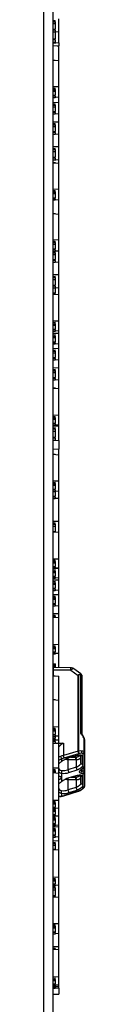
# Model space of a CAD drawing. Header units: millimetres. Extents: x 7 to 819, y 15 to 587.
# Tile 55 of 59: x 578.29 to 580.52, y 275.09 to 328.55. Entities that reach past the tile are written whole.
import ezdxf

# ---------------------------------------------------------------- set-up
doc = ezdxf.new("R2010")
doc.units = ezdxf.units.MM
doc.layers.add('Default', color=7, linetype='Continuous')
doc.layers.add('RDLED_1-4_802MM_', color=7, linetype='Continuous')

# ---------------------------------------------------------------- blocks, each defined once
blk = doc.blocks.new('SE1')
at = {"layer": 'RDLED_1-4_802MM_', "color": 7, "linetype": 'Continuous'}
for p, q in [((578.294, 355.207), (578.294, 174.734)), ((578.794, 355.207), (578.794, 174.734)), ((578.794, 328.509), (578.919, 328.515)), ((578.794, 328.445), (578.919, 328.445)), ((578.794, 328.337), (578.919, 328.337)), ((578.919, 328.324), (578.794, 328.324)), ((578.919, 328.445), (578.919, 328.515)), ((578.919, 328.445), (578.919, 328.337)), ((578.919, 328.324), (578.919, 328.337)), ((578.919, 328.324), (578.919, 328.042)), ((579.119, 327.885), (579.119, 328.596)), ((578.794, 328.042), (578.919, 328.042)), ((578.919, 327.986), (578.794, 327.986)), ((579.119, 327.885), (578.794, 327.861)), ((578.919, 327.878), (578.794, 327.878)), ((578.919, 327.986), (578.919, 328.042)), ((578.919, 327.986), (578.919, 327.878)), ((578.919, 327.87), (578.919, 327.515)), ((579.119, 327.291), (579.119, 327.885)), ((578.794, 327.515), (578.919, 327.515)), ((578.919, 327.453), (578.794, 327.453)), ((578.919, 327.314), (578.794, 327.314)), ((578.794, 327.314), (578.794, 327.267)), ((579.119, 327.291), (578.794, 327.267)), ((578.919, 327.453), (578.919, 327.515)), ((578.919, 327.453), (578.919, 327.314)), ((579.119, 327.291), (579.119, 327.124)), ((578.794, 327.148), (578.794, 326.358)), ((578.794, 327.148), (579.119, 327.124)), ((579.029, 327.131), (579.069, 327.131)), ((579.069, 327.131), (579.069, 327.128)), ((579.119, 326.332), (579.119, 327.124)), ((578.794, 326.358), (578.919, 326.358)), ((578.794, 326.354), (579.119, 326.332)), ((578.919, 326.358), (578.919, 326.346)), ((579.119, 324.908), (579.119, 326.332)), ((579.119, 324.908), (578.794, 324.9)), ((578.794, 324.835), (578.919, 324.841)), ((578.794, 324.767), (578.919, 324.767)), ((578.794, 324.68), (578.919, 324.68)), ((578.919, 324.675), (578.794, 324.675)), ((578.919, 324.767), (578.919, 324.841)), ((578.919, 324.767), (578.919, 324.68)), ((578.919, 324.675), (578.919, 324.68)), ((578.919, 324.675), (578.919, 324.45)), ((579.119, 324.339), (579.119, 324.908)), ((578.794, 324.45), (578.919, 324.45)), ((578.919, 324.4), (578.794, 324.4)), ((578.919, 324.313), (578.794, 324.313)), ((579.119, 324.053), (578.794, 324.045)), ((578.919, 324.4), (578.919, 324.45)), ((578.919, 324.4), (578.919, 324.313)), ((579.119, 324.339), (578.919, 324.325)), ((579.119, 324.053), (579.119, 324.339)), ((579.119, 323.443), (579.119, 324.053)), ((578.794, 323.976), (578.919, 323.982)), ((578.794, 323.909), (578.919, 323.909)), ((578.794, 323.816), (578.919, 323.816)), ((578.919, 323.809), (578.794, 323.809)), ((578.794, 323.567), (578.919, 323.567)), ((578.919, 323.515), (578.794, 323.515)), ((578.919, 323.909), (578.919, 323.982)), ((578.919, 323.909), (578.919, 323.816)), ((578.919, 323.809), (578.919, 323.816)), ((578.919, 323.809), (578.919, 323.567)), ((578.919, 323.515), (578.919, 323.567)), ((578.919, 323.515), (578.919, 323.422)), ((578.919, 323.422), (578.794, 323.422)), ((578.825, 323.422), (578.794, 323.42)), ((579.119, 322.992), (578.794, 322.986)), ((579.119, 323.443), (578.919, 323.429)), ((579.119, 322.992), (579.119, 323.443)), ((579.119, 322.335), (579.119, 322.992)), ((578.794, 322.911), (578.919, 322.917)), ((578.794, 322.845), (578.919, 322.845)), ((578.794, 322.745), (578.919, 322.745)), ((578.919, 322.735), (578.794, 322.735)), ((578.794, 322.475), (578.919, 322.475)), ((578.919, 322.421), (578.794, 322.421)), ((578.919, 322.845), (578.919, 322.917)), ((578.919, 322.845), (578.919, 322.745)), ((578.919, 322.735), (578.919, 322.745)), ((578.919, 322.735), (578.919, 322.475)), ((578.919, 322.421), (578.919, 322.475)), ((578.919, 322.421), (578.919, 322.321)), ((578.919, 322.321), (578.794, 322.321)), ((578.918, 322.321), (578.794, 322.312)), ((578.794, 322.312), (578.794, 321.642)), ((579.119, 322.335), (578.919, 322.321)), ((579.119, 321.647), (579.119, 322.335)), ((579.119, 321.647), (578.794, 321.642)), ((578.794, 321.642), (578.794, 321.561)), ((578.794, 321.561), (578.919, 321.567)), ((578.794, 321.497), (578.919, 321.497)), ((578.794, 321.388), (578.919, 321.388)), ((578.919, 321.375), (578.794, 321.375)), ((578.919, 321.497), (578.919, 321.567)), ((578.919, 321.497), (578.919, 321.388)), ((578.919, 321.375), (578.919, 321.388)), ((578.919, 321.375), (578.919, 321.094)), ((579.119, 320.936), (579.119, 321.647)), ((578.794, 321.094), (578.919, 321.094)), ((578.919, 321.038), (578.794, 321.038)), ((579.119, 320.936), (578.794, 320.913)), ((578.919, 320.93), (578.794, 320.93)), ((578.794, 320.791), (578.919, 320.791)), ((578.794, 320.788), (579.119, 320.765)), ((578.919, 321.038), (578.919, 321.094)), ((578.919, 321.038), (578.919, 320.93)), ((578.919, 320.791), (578.919, 320.779)), ((579.119, 320.765), (579.119, 320.936)), ((579.119, 319.342), (579.119, 320.765)), ((579.119, 319.342), (578.794, 319.334)), ((578.794, 319.269), (578.919, 319.275)), ((578.794, 319.201), (578.919, 319.201)), ((578.919, 319.201), (578.919, 319.275)), ((578.919, 319.201), (578.919, 319.114)), ((579.119, 318.772), (579.119, 319.342)), ((578.794, 319.114), (578.919, 319.114)), ((578.919, 319.109), (578.794, 319.109)), ((578.794, 318.884), (578.919, 318.884)), ((578.919, 318.833), (578.794, 318.833)), ((578.919, 318.746), (578.794, 318.746)), ((578.919, 319.109), (578.919, 319.114)), ((578.919, 319.109), (578.919, 318.884)), ((578.919, 318.833), (578.919, 318.884)), ((578.919, 318.833), (578.919, 318.746)), ((579.119, 318.772), (578.919, 318.758)), ((579.119, 317.999), (579.119, 318.772)), ((578.794, 318.022), (579.119, 317.999)), ((578.813, 318.02), (578.919, 318.02)), ((578.919, 318.02), (578.919, 318.013)), ((579.119, 316.595), (579.119, 317.999)), ((579.119, 316.595), (578.794, 316.587)), ((578.794, 316.518), (578.919, 316.524)), ((578.919, 316.451), (578.919, 316.524)), ((579.119, 315.99), (579.119, 316.595)), ((578.794, 316.451), (578.919, 316.451)), ((578.794, 316.359), (578.919, 316.359)), ((578.919, 316.352), (578.794, 316.352)), ((578.794, 316.113), (578.919, 316.113)), ((578.919, 316.061), (578.794, 316.061)), ((578.919, 316.451), (578.919, 316.359)), ((578.919, 316.352), (578.919, 316.359)), ((578.919, 316.352), (578.919, 316.113)), ((578.919, 316.061), (578.919, 316.113)), ((578.919, 316.061), (578.919, 315.969)), ((579.119, 315.99), (578.919, 315.976)), ((579.119, 315.387), (579.119, 315.99)), ((578.919, 315.969), (578.794, 315.969)), ((578.813, 315.969), (578.794, 315.968)), ((578.794, 315.96), (578.919, 315.966)), ((578.794, 315.894), (578.919, 315.894)), ((578.794, 315.794), (578.919, 315.794)), ((578.919, 315.785), (578.794, 315.785)), ((578.794, 315.526), (578.919, 315.526)), ((578.919, 315.472), (578.794, 315.472)), ((578.919, 315.894), (578.919, 315.966)), ((578.919, 315.894), (578.919, 315.794)), ((578.919, 315.785), (578.919, 315.794)), ((578.919, 315.785), (578.919, 315.526)), ((578.919, 315.472), (578.919, 315.526)), ((578.919, 315.472), (578.919, 315.372)), ((578.919, 315.372), (578.794, 315.372)), ((578.913, 315.372), (578.794, 315.363)), ((579.119, 315.387), (578.919, 315.372)), ((579.119, 314.699), (579.119, 315.387)), ((579.119, 314.699), (578.794, 314.693)), ((578.794, 314.693), (578.794, 314.613)), ((578.794, 314.613), (578.919, 314.618)), ((578.794, 314.549), (578.919, 314.549)), ((578.794, 314.44), (578.919, 314.44)), ((578.919, 314.427), (578.794, 314.427)), ((578.919, 314.549), (578.919, 314.618)), ((578.919, 314.549), (578.919, 314.44)), ((578.919, 314.427), (578.919, 314.44)), ((578.919, 314.427), (578.919, 314.146)), ((579.119, 313.988), (579.119, 314.699)), ((578.794, 314.146), (578.919, 314.146)), ((578.919, 314.09), (578.794, 314.09)), ((579.119, 313.988), (578.794, 313.965)), ((578.919, 313.981), (578.794, 313.981)), ((578.794, 313.981), (578.794, 313.965)), ((578.919, 314.09), (578.919, 314.146)), ((578.919, 314.09), (578.919, 313.981)), ((578.919, 313.974), (578.919, 313.721)), ((579.119, 313.635), (579.119, 313.988)), ((578.794, 313.721), (578.919, 313.721)), ((578.794, 313.663), (578.919, 313.663)), ((578.794, 313.653), (579.119, 313.631)), ((578.919, 313.663), (578.919, 313.721)), ((578.919, 313.663), (578.919, 313.644)), ((578.919, 313.649), (579.119, 313.635)), ((579.119, 313.631), (579.119, 313.635)), ((579.119, 312.184), (579.119, 313.631)), ((579.119, 312.184), (578.794, 312.175)), ((578.794, 312.115), (578.919, 312.121)), ((578.794, 312.046), (578.919, 312.046)), ((578.794, 311.966), (578.919, 311.966)), ((578.919, 311.964), (578.794, 311.964)), ((578.794, 311.757), (578.919, 311.757)), ((578.919, 311.709), (578.794, 311.709)), ((578.919, 312.046), (578.919, 312.121)), ((578.919, 312.046), (578.919, 311.966)), ((578.919, 311.964), (578.919, 311.966)), ((578.919, 311.964), (578.919, 311.757)), ((578.919, 311.709), (578.919, 311.757)), ((578.919, 311.709), (578.919, 311.629)), ((579.119, 311.661), (579.119, 312.184)), ((578.919, 311.629), (578.794, 311.629)), ((579.119, 311.516), (578.794, 311.508)), ((578.794, 311.444), (578.919, 311.45)), ((578.794, 311.376), (578.919, 311.376)), ((578.794, 311.29), (578.919, 311.29)), ((578.919, 311.286), (578.794, 311.286)), ((579.119, 311.661), (578.919, 311.648)), ((578.919, 311.376), (578.919, 311.45)), ((578.919, 311.376), (578.919, 311.29)), ((578.919, 311.286), (578.919, 311.29)), ((578.919, 311.286), (578.919, 311.064)), ((579.119, 311.516), (579.119, 311.661)), ((579.119, 310.956), (579.119, 311.516)), ((578.794, 311.064), (578.919, 311.064)), ((578.919, 311.014), (578.794, 311.014)), ((578.919, 310.928), (578.794, 310.928)), ((579.119, 310.69), (578.794, 310.682)), ((578.919, 311.014), (578.919, 311.064)), ((578.919, 311.014), (578.919, 310.928)), ((579.119, 310.956), (578.919, 310.942)), ((579.119, 310.69), (579.119, 310.956)), ((579.119, 310.086), (579.119, 310.69)), ((578.794, 310.614), (578.919, 310.62)), ((578.794, 310.546), (578.919, 310.546)), ((578.794, 310.454), (578.919, 310.454)), ((578.919, 310.447), (578.794, 310.447)), ((578.794, 310.208), (578.919, 310.208)), ((578.919, 310.157), (578.794, 310.157)), ((578.919, 310.546), (578.919, 310.62)), ((578.919, 310.546), (578.919, 310.454)), ((578.919, 310.447), (578.919, 310.454)), ((578.919, 310.447), (578.919, 310.208)), ((578.919, 310.157), (578.919, 310.208)), ((578.919, 310.157), (578.919, 310.064)), ((578.919, 310.064), (578.794, 310.064)), ((578.813, 310.064), (578.794, 310.063)), ((579.119, 309.643), (578.794, 309.636)), ((578.794, 309.562), (578.919, 309.568)), ((579.119, 310.086), (578.919, 310.072)), ((578.919, 309.496), (578.919, 309.568)), ((579.119, 309.643), (579.119, 310.086)), ((579.119, 308.989), (579.119, 309.643)), ((578.794, 309.496), (578.919, 309.496)), ((578.794, 309.396), (578.919, 309.396)), ((578.919, 309.387), (578.794, 309.387)), ((578.794, 309.128), (578.919, 309.128)), ((578.919, 309.074), (578.794, 309.074)), ((578.919, 309.496), (578.919, 309.396)), ((578.919, 309.387), (578.919, 309.396)), ((578.919, 309.387), (578.919, 309.128)), ((578.919, 309.074), (578.919, 309.128)), ((578.919, 309.074), (578.919, 308.974)), ((578.919, 308.974), (578.794, 308.974)), ((578.913, 308.974), (578.794, 308.966)), ((578.794, 308.554), (578.919, 308.554)), ((578.794, 308.544), (579.119, 308.522)), ((579.119, 308.989), (578.919, 308.974)), ((578.919, 308.554), (578.919, 308.535)), ((579.119, 308.522), (579.119, 308.989)), ((579.119, 307.075), (579.119, 308.522)), ((579.119, 307.075), (578.794, 307.066)), ((578.794, 307.006), (578.919, 307.013)), ((578.794, 306.937), (578.919, 306.937)), ((578.919, 306.937), (578.919, 307.013)), ((578.919, 306.937), (578.919, 306.857)), ((579.119, 306.552), (579.119, 307.075)), ((578.794, 306.857), (578.919, 306.857)), ((578.919, 306.855), (578.794, 306.855)), ((578.794, 306.648), (578.919, 306.648)), ((578.919, 306.6), (578.794, 306.6)), ((578.794, 306.52), (578.794, 306.484)), ((578.919, 306.52), (578.794, 306.52)), ((579.119, 306.489), (578.794, 306.484)), ((578.794, 306.484), (578.794, 306.396)), ((578.794, 306.396), (578.919, 306.401)), ((578.919, 306.855), (578.919, 306.857)), ((578.919, 306.855), (578.919, 306.648)), ((578.919, 306.6), (578.919, 306.648)), ((578.919, 306.6), (578.919, 306.52)), ((579.119, 306.552), (578.919, 306.539)), ((578.919, 306.334), (578.919, 306.401)), ((579.119, 306.489), (579.119, 306.552)), ((579.119, 305.705), (579.119, 306.489)), ((578.794, 306.334), (578.919, 306.334)), ((578.794, 306.214), (578.919, 306.214)), ((578.919, 306.197), (578.794, 306.197)), ((578.794, 305.887), (578.919, 305.887)), ((578.919, 305.828), (578.794, 305.828)), ((578.919, 306.334), (578.919, 306.214)), ((578.919, 306.197), (578.919, 306.214)), ((578.919, 306.197), (578.919, 305.887)), ((578.919, 305.828), (578.919, 305.887)), ((578.919, 305.828), (578.919, 305.709)), ((578.919, 305.709), (578.794, 305.709)), ((578.794, 305.709), (578.794, 305.681)), ((579.119, 305.705), (578.794, 305.681)), ((579.119, 305.705), (579.119, 305.233)), ((578.794, 305.257), (579.119, 305.233)), ((578.794, 304.96), (578.919, 304.96)), ((578.794, 304.954), (578.794, 303.49)), ((578.794, 304.954), (579.119, 304.932)), ((578.919, 304.96), (578.919, 304.945)), ((579.119, 304.932), (579.119, 305.233)), ((579.119, 303.498), (579.119, 304.932)), ((579.119, 303.498), (578.794, 303.49)), ((578.794, 303.427), (578.919, 303.433)), ((578.794, 303.359), (578.919, 303.359)), ((578.794, 303.275), (578.919, 303.275)), ((578.919, 303.271), (578.794, 303.271)), ((578.919, 303.359), (578.919, 303.433)), ((578.919, 303.359), (578.919, 303.275)), ((578.919, 303.271), (578.919, 303.275)), ((578.919, 303.271), (578.919, 303.053)), ((579.119, 302.948), (579.119, 303.498)), ((578.794, 303.053), (578.919, 303.053)), ((578.919, 303.004), (578.794, 303.004)), ((578.919, 302.92), (578.794, 302.92)), ((578.919, 302.917), (578.794, 302.917)), ((578.794, 302.681), (578.919, 302.681)), ((578.919, 302.63), (578.794, 302.63)), ((578.919, 303.004), (578.919, 303.053)), ((578.919, 303.004), (578.919, 302.92)), ((579.119, 302.948), (578.919, 302.934)), ((578.919, 302.917), (578.919, 302.92)), ((578.919, 302.917), (578.919, 302.681)), ((578.919, 302.63), (578.919, 302.681)), ((578.919, 302.63), (578.919, 302.539)), ((579.119, 302.561), (579.119, 302.948)), ((578.919, 302.539), (578.794, 302.539)), ((578.798, 302.539), (578.794, 302.538)), ((579.119, 302.561), (578.919, 302.547)), ((579.119, 301.313), (579.119, 302.561)), ((579.119, 301.313), (578.794, 301.307)), ((578.794, 301.307), (578.794, 301.226)), ((578.794, 301.226), (578.919, 301.232)), ((578.794, 301.162), (578.919, 301.162)), ((578.794, 301.053), (578.919, 301.053)), ((578.919, 301.04), (578.794, 301.04)), ((578.919, 301.162), (578.919, 301.232)), ((578.919, 301.162), (578.919, 301.053)), ((578.919, 301.04), (578.919, 301.053)), ((578.919, 301.04), (578.919, 300.768)), ((579.119, 300.73), (579.119, 301.313)), ((578.794, 300.768), (578.919, 300.768)), ((578.794, 300.752), (578.794, 299.252)), ((578.794, 300.752), (579.119, 300.73)), ((578.919, 300.768), (578.919, 300.743)), ((579.119, 299.262), (579.119, 300.73)), ((579.119, 299.262), (578.794, 299.252)), ((578.794, 299.198), (578.919, 299.204)), ((578.794, 299.128), (578.919, 299.128)), ((578.794, 299.055), (578.919, 299.055)), ((578.794, 298.867), (578.919, 298.867)), ((578.919, 299.128), (578.919, 299.204)), ((578.919, 299.128), (578.919, 299.055)), ((578.919, 299.055), (578.919, 298.867)), ((578.919, 298.821), (578.919, 298.867)), ((579.119, 298.787), (579.119, 299.262)), ((578.919, 298.821), (578.794, 298.821)), ((579.119, 298.751), (578.794, 298.742)), ((578.919, 298.748), (578.794, 298.748)), ((578.794, 298.684), (578.919, 298.69)), ((578.794, 298.614), (578.919, 298.614)), ((578.794, 298.537), (578.919, 298.537)), ((578.919, 298.535), (578.794, 298.535)), ((578.794, 298.333), (578.919, 298.333)), ((578.919, 298.821), (578.919, 298.748)), ((579.119, 298.787), (578.919, 298.773)), ((578.919, 298.614), (578.919, 298.69)), ((578.919, 298.614), (578.919, 298.537)), ((578.919, 298.535), (578.919, 298.537)), ((578.919, 298.535), (578.919, 298.333)), ((578.919, 298.285), (578.919, 298.333)), ((579.119, 298.751), (579.119, 298.787)), ((579.119, 298.241), (579.119, 298.751)), ((578.919, 298.285), (578.794, 298.285)), ((578.919, 298.208), (578.794, 298.208)), ((579.119, 298.122), (578.794, 298.113)), ((578.794, 298.051), (578.919, 298.057)), ((578.794, 297.982), (578.919, 297.982)), ((578.794, 297.898), (578.919, 297.898)), ((578.919, 297.894), (578.794, 297.894)), ((578.919, 298.285), (578.919, 298.208)), ((579.119, 298.241), (578.919, 298.228)), ((578.919, 297.982), (578.919, 298.057)), ((578.919, 297.982), (578.919, 297.898)), ((578.919, 297.894), (578.919, 297.898)), ((578.919, 297.894), (578.919, 297.676)), ((579.119, 298.122), (579.119, 298.241)), ((579.119, 297.572), (579.119, 298.122)), ((578.794, 297.676), (578.919, 297.676)), ((578.919, 297.627), (578.794, 297.627)), ((578.919, 297.543), (578.794, 297.543)), ((579.119, 297.325), (578.794, 297.317)), ((578.919, 297.627), (578.919, 297.676)), ((578.919, 297.627), (578.919, 297.543)), ((579.119, 297.572), (578.919, 297.558)), ((579.119, 297.325), (579.119, 297.572)), ((579.119, 296.728), (579.119, 297.325)), ((578.794, 297.249), (578.919, 297.255)), ((578.794, 297.182), (578.919, 297.182)), ((578.794, 297.091), (578.919, 297.091)), ((578.919, 297.084), (578.794, 297.084)), ((578.794, 296.848), (578.919, 296.848)), ((578.919, 296.797), (578.794, 296.797)), ((578.919, 297.182), (578.919, 297.255)), ((578.919, 297.182), (578.919, 297.091)), ((578.919, 297.084), (578.919, 297.091)), ((578.919, 297.084), (578.919, 296.848)), ((578.919, 296.797), (578.919, 296.848)), ((578.919, 296.797), (578.919, 296.705)), ((579.119, 296.728), (578.919, 296.714)), ((579.119, 296.295), (579.119, 296.728)), ((578.919, 296.705), (578.794, 296.705)), ((578.798, 296.705), (578.794, 296.705)), ((578.794, 296.705), (578.794, 296.288)), ((579.119, 296.295), (578.794, 296.288)), ((578.794, 296.214), (578.919, 296.219)), ((578.919, 296.148), (578.919, 296.219)), ((579.119, 296.086), (579.119, 296.295)), ((578.794, 296.148), (578.919, 296.148)), ((578.794, 296.124), (578.919, 296.124)), ((578.794, 296.108), (578.794, 294.608)), ((578.794, 296.108), (579.119, 296.086)), ((578.919, 296.148), (578.919, 296.124)), ((578.919, 296.124), (578.919, 296.099)), ((579.119, 294.618), (579.119, 296.086)), ((579.119, 294.618), (578.794, 294.608)), ((578.794, 294.608), (578.794, 294.554)), ((579.119, 294.142), (579.119, 294.618)), ((578.794, 294.554), (578.919, 294.56)), ((578.794, 294.483), (578.919, 294.483)), ((578.794, 294.411), (578.919, 294.411)), ((578.794, 294.223), (578.919, 294.223)), ((578.919, 294.177), (578.794, 294.177)), ((578.919, 294.104), (578.794, 294.104)), ((578.919, 294.483), (578.919, 294.56)), ((578.919, 294.483), (578.919, 294.411)), ((578.919, 294.411), (578.919, 294.223)), ((578.919, 294.177), (578.919, 294.223)), ((578.919, 294.177), (578.919, 294.104)), ((579.119, 294.142), (578.919, 294.129)), ((579.119, 293.372), (579.119, 294.142)), ((578.844, 293.578), (578.794, 293.551)), ((578.844, 293.578), (578.944, 293.578)), ((578.944, 293.528), (578.869, 293.528)), ((578.869, 293.528), (578.869, 293.375)), ((578.944, 293.528), (578.944, 293.578)), ((578.944, 293.374), (578.944, 293.528)), ((578.819, 293.376), (578.819, 293.239)), ((579.773, 293.364), (578.819, 293.376)), ((579.772, 293.228), (578.819, 293.239)), ((578.819, 293.239), (578.819, 292.923)), ((579.772, 293.228), (580.172, 292.944)), ((580.328, 293.036), (579.943, 293.309)), ((580.318, 293), (580.306, 293.005)), ((578.794, 292.923), (579.119, 292.9)), ((578.798, 292.923), (578.919, 292.923)), ((578.919, 292.923), (578.919, 292.914)), ((579.119, 291.609), (579.119, 292.9)), ((580.194, 292.943), (580.172, 292.944)), ((580.172, 288.84), (580.172, 292.944)), ((580.194, 292.943), (580.194, 288.838)), ((580.313, 289.812), (580.313, 292.973)), ((580.369, 292.955), (580.369, 292.924)), ((580.369, 292.924), (580.369, 289.794)), ((578.794, 291.645), (578.919, 291.645)), ((578.794, 291.631), (579.119, 291.609)), ((578.919, 291.645), (578.919, 291.623)), ((579.119, 290.15), (579.119, 291.609)), ((579.119, 290.15), (578.794, 290.14)), ((578.794, 290.084), (578.919, 290.09)), ((578.794, 290.014), (578.919, 290.014)), ((578.794, 289.939), (578.919, 289.939)), ((578.919, 289.938), (578.794, 289.938)), ((578.919, 290.014), (578.919, 290.09)), ((578.919, 290.014), (578.919, 289.939)), ((578.919, 289.938), (578.919, 289.939)), ((578.919, 289.938), (578.919, 289.742)), ((579.119, 289.655), (579.119, 290.15)), ((578.794, 289.742), (578.919, 289.742)), ((578.919, 289.695), (578.794, 289.695)), ((578.919, 289.619), (578.794, 289.619)), ((578.794, 289.538), (578.919, 289.538)), ((578.919, 289.489), (578.794, 289.489)), ((578.919, 289.407), (578.794, 289.407)), ((578.919, 289.357), (578.794, 289.357)), ((578.919, 289.258), (578.794, 289.258)), ((578.908, 289.258), (578.794, 289.25)), ((578.794, 289.25), (578.794, 287.913)), ((578.919, 289.695), (578.919, 289.742)), ((578.919, 289.695), (578.919, 289.619)), ((579.119, 289.655), (578.919, 289.641)), ((578.919, 289.619), (578.919, 289.538)), ((578.919, 289.489), (578.919, 289.538)), ((578.919, 289.489), (578.919, 289.407)), ((579.119, 289.438), (578.919, 289.424)), ((578.919, 289.357), (578.919, 289.407)), ((578.919, 289.357), (578.919, 289.258)), ((579.119, 289.273), (578.919, 289.258)), ((578.969, 289.262), (579.119, 289.251)), ((579.119, 289.438), (579.119, 289.655)), ((579.119, 289.273), (579.119, 289.438)), ((579.119, 289.275), (579.373, 289.274)), ((579.119, 287.918), (579.119, 289.251)), ((579.369, 289.271), (579.373, 289.274)), ((579.373, 289.274), (579.373, 288.6)), ((580.497, 288.81), (580.497, 289.498)), ((580.519, 289.464), (580.519, 288.776)), ((580.172, 288.84), (579.373, 288.6)), ((580.519, 288.776), (580.519, 288.005)), ((579.212, 288.546), (579.215, 288.538)), ((579.277, 288.416), (579.277, 288.265)), ((579.407, 288.466), (580.206, 288.706)), ((579.567, 288.387), (579.619, 288.383)), ((579.619, 288.453), (579.619, 288.383)), ((579.619, 288.383), (580.052, 288.383)), ((579.619, 288.383), (579.619, 287.819)), ((580.119, 288.607), (579.668, 288.47)), ((579.793, 288.508), (580.052, 288.508)), ((580.052, 288.508), (580.034, 288.582)), ((580.052, 288.383), (580.052, 288.508)), ((580.069, 288.381), (580.069, 287.957)), ((580.32, 288.626), (580.32, 288.537)), ((580.32, 288.522), (580.32, 288.537)), ((580.32, 288.522), (580.323, 288.19)), ((580.323, 288.189), (580.323, 288.626)), ((580.323, 288.189), (580.424, 288.072)), ((580.424, 288.535), (580.353, 288.618)), ((580.424, 288.072), (580.424, 288.535)), ((580.453, 287.926), (580.453, 288.697)), ((579.119, 287.918), (578.794, 287.913)), ((578.794, 287.913), (578.794, 287.831)), ((578.794, 287.831), (578.919, 287.837)), ((578.794, 287.768), (578.919, 287.768)), ((578.794, 287.692), (578.919, 287.692)), ((578.794, 287.669), (578.794, 286.15)), ((578.794, 287.669), (579.119, 287.648)), ((578.919, 287.768), (578.919, 287.837)), ((578.919, 287.768), (578.919, 287.692)), ((578.919, 287.692), (578.919, 287.661)), ((579.119, 287.648), (579.119, 287.918)), ((579.152, 287.848), (579.119, 287.751)), ((579.119, 286.16), (579.119, 287.648)), ((579.262, 287.78), (579.279, 287.642)), ((579.277, 287.642), (579.277, 287.175)), ((580.069, 287.958), (579.619, 287.82)), ((579.619, 287.819), (579.667, 287.674)), ((579.667, 287.674), (580.119, 287.812)), ((580.119, 287.812), (580.069, 287.958)), ((580.383, 287.85), (580.383, 287.75)), ((580.497, 287.721), (580.497, 287.942)), ((580.519, 288.105), (580.519, 287.687)), ((580.519, 287.687), (580.519, 286.916)), ((579.119, 287.493), (579.127, 287.491)), ((579.127, 287.276), (579.119, 287.273)), ((579.567, 287.298), (579.619, 287.294)), ((579.619, 287.364), (579.619, 287.294)), ((579.619, 287.294), (580.052, 287.294)), ((579.619, 287.294), (579.619, 286.73)), ((580.119, 287.518), (579.668, 287.381)), ((579.793, 287.419), (580.052, 287.419)), ((580.052, 287.419), (580.034, 287.492)), ((580.052, 287.294), (580.052, 287.419)), ((580.069, 287.292), (580.069, 286.868)), ((580.32, 287.537), (580.32, 287.448)), ((580.32, 287.432), (580.32, 287.448)), ((580.32, 287.432), (580.323, 287.101)), ((580.323, 287.1), (580.323, 287.536)), ((580.424, 287.445), (580.353, 287.529)), ((580.424, 286.983), (580.424, 287.446)), ((580.453, 286.837), (580.453, 287.608)), ((579.152, 286.759), (579.119, 286.662)), ((579.279, 286.553), (579.262, 286.69)), ((579.402, 286.413), (580.201, 286.66)), ((580.206, 286.677), (579.407, 286.429)), ((580.069, 286.869), (579.619, 286.73)), ((579.619, 286.73), (579.667, 286.585)), ((579.667, 286.584), (580.119, 286.723)), ((580.119, 286.723), (580.069, 286.868)), ((580.323, 287.1), (580.424, 286.983)), ((579.119, 286.16), (578.794, 286.15)), ((578.794, 286.101), (578.919, 286.107)), ((578.919, 286.03), (578.919, 286.107)), ((579.119, 285.733), (579.119, 286.16)), ((579.277, 286.552), (579.277, 286.401)), ((578.794, 286.03), (578.919, 286.03)), ((578.794, 285.965), (578.919, 285.965)), ((578.794, 285.799), (578.919, 285.799)), ((578.919, 285.754), (578.794, 285.754)), ((578.919, 285.689), (578.794, 285.689)), ((578.794, 285.646), (578.919, 285.646)), ((578.794, 285.576), (578.919, 285.576)), ((578.919, 286.03), (578.919, 285.965)), ((578.919, 285.965), (578.919, 285.799)), ((578.919, 285.754), (578.919, 285.799)), ((578.919, 285.754), (578.919, 285.689)), ((579.119, 285.733), (578.919, 285.72)), ((578.919, 285.646), (578.919, 285.689)), ((578.919, 285.646), (578.919, 285.576)), ((578.919, 285.576), (578.919, 285.396)), ((579.119, 285.321), (579.119, 285.733)), ((578.794, 285.396), (578.919, 285.396)), ((578.919, 285.35), (578.794, 285.35)), ((578.919, 285.28), (578.794, 285.28)), ((578.794, 285.245), (578.919, 285.252)), ((578.794, 285.176), (578.919, 285.176)), ((578.794, 285.1), (578.919, 285.1)), ((578.919, 285.099), (578.794, 285.099)), ((578.919, 285.35), (578.919, 285.396)), ((578.919, 285.35), (578.919, 285.28)), ((579.119, 285.321), (578.919, 285.307)), ((579.119, 285.311), (578.919, 285.305)), ((578.919, 285.176), (578.919, 285.252)), ((578.919, 285.176), (578.919, 285.1)), ((578.919, 285.099), (578.919, 285.1)), ((578.919, 285.099), (578.919, 284.903)), ((579.119, 285.311), (579.119, 285.321)), ((579.119, 284.816), (579.119, 285.311)), ((578.794, 284.903), (578.919, 284.903)), ((578.919, 284.856), (578.794, 284.856)), ((578.919, 284.781), (578.794, 284.781)), ((579.119, 284.72), (578.794, 284.711)), ((578.794, 284.65), (578.919, 284.656)), ((578.794, 284.581), (578.919, 284.581)), ((578.794, 284.499), (578.919, 284.499)), ((578.919, 284.496), (578.794, 284.496)), ((578.919, 284.856), (578.919, 284.903)), ((578.919, 284.856), (578.919, 284.781)), ((579.119, 284.816), (578.919, 284.803)), ((578.919, 284.581), (578.919, 284.656)), ((578.919, 284.581), (578.919, 284.499)), ((578.919, 284.496), (578.919, 284.499)), ((578.919, 284.496), (578.919, 284.283)), ((579.119, 284.72), (579.119, 284.816)), ((579.119, 284.182), (579.119, 284.72)), ((578.794, 284.283), (578.919, 284.283)), ((578.919, 284.234), (578.794, 284.234)), ((578.919, 284.152), (578.794, 284.152)), ((579.119, 283.957), (578.794, 283.949)), ((578.919, 284.234), (578.919, 284.283)), ((578.919, 284.234), (578.919, 284.152)), ((579.119, 284.182), (578.919, 284.169)), ((579.119, 283.957), (579.119, 284.182)), ((579.119, 283.475), (579.119, 283.957)), ((578.794, 283.882), (578.919, 283.888)), ((578.794, 283.815), (578.919, 283.815)), ((578.794, 283.725), (578.919, 283.725)), ((578.919, 283.719), (578.794, 283.719)), ((578.794, 283.519), (578.919, 283.519)), ((578.794, 283.496), (579.119, 283.475)), ((578.919, 283.815), (578.919, 283.888)), ((578.919, 283.815), (578.919, 283.725)), ((578.919, 283.719), (578.919, 283.725)), ((578.919, 283.719), (578.919, 283.519)), ((578.919, 283.519), (578.919, 283.488)), ((579.119, 281.987), (579.119, 283.475)), ((579.119, 281.987), (578.794, 281.977)), ((578.794, 281.977), (578.794, 281.928)), ((578.794, 281.928), (578.919, 281.934)), ((578.794, 281.857), (578.919, 281.857)), ((578.794, 281.792), (578.919, 281.792)), ((578.919, 281.857), (578.919, 281.934)), ((578.919, 281.857), (578.919, 281.792)), ((578.919, 281.792), (578.919, 281.626)), ((579.119, 281.561), (579.119, 281.987)), ((578.794, 281.626), (578.919, 281.626)), ((578.919, 281.581), (578.794, 281.581)), ((578.919, 281.516), (578.794, 281.516)), ((578.794, 281.475), (578.919, 281.48)), ((578.794, 281.411), (578.919, 281.411)), ((578.794, 281.301), (578.919, 281.301)), ((578.919, 281.287), (578.794, 281.287)), ((578.919, 281.581), (578.919, 281.626)), ((578.919, 281.581), (578.919, 281.516)), ((579.119, 281.561), (578.919, 281.547)), ((578.919, 281.411), (578.919, 281.48)), ((578.919, 281.411), (578.919, 281.301)), ((578.919, 281.287), (578.919, 281.301)), ((578.919, 281.287), (578.919, 281.002)), ((579.119, 280.904), (579.119, 281.56)), ((578.794, 281.002), (578.919, 281.002)), ((578.919, 280.945), (578.794, 280.945)), ((578.794, 280.935), (578.919, 280.935)), ((578.794, 280.927), (578.794, 279.456)), ((578.794, 280.927), (579.119, 280.904)), ((578.919, 280.945), (578.919, 281.002)), ((578.919, 280.945), (578.919, 280.935)), ((578.919, 280.935), (578.919, 280.918)), ((579.119, 279.465), (579.119, 280.904)), ((579.119, 279.465), (578.794, 279.456)), ((578.794, 279.395), (578.919, 279.401)), ((578.794, 279.326), (578.919, 279.326)), ((578.794, 279.244), (578.919, 279.244)), ((578.919, 279.241), (578.794, 279.241)), ((578.919, 279.326), (578.919, 279.401)), ((578.919, 279.326), (578.919, 279.244)), ((578.919, 279.241), (578.919, 279.244)), ((578.919, 279.241), (578.919, 279.028)), ((579.119, 278.927), (579.119, 279.465)), ((578.794, 279.028), (578.919, 279.028)), ((578.919, 278.979), (578.794, 278.979)), ((578.919, 278.897), (578.794, 278.897)), ((578.794, 278.897), (578.794, 278.202)), ((578.919, 278.979), (578.919, 279.028)), ((578.919, 278.979), (578.919, 278.897)), ((579.119, 278.927), (578.919, 278.913)), ((579.119, 278.21), (579.119, 278.927)), ((579.119, 278.21), (578.794, 278.202)), ((578.794, 278.202), (578.794, 278.135)), ((578.794, 278.135), (578.919, 278.141)), ((578.794, 278.1), (578.919, 278.1)), ((578.794, 278.079), (578.794, 276.564)), ((578.794, 278.079), (579.119, 278.057)), ((578.919, 278.1), (578.919, 278.141)), ((578.919, 278.1), (578.919, 278.071)), ((579.119, 278.057), (579.119, 278.21)), ((579.119, 276.575), (579.119, 278.057)), ((579.119, 276.575), (578.794, 276.564)), ((578.794, 276.514), (578.919, 276.52)), ((578.794, 276.443), (578.919, 276.443)), ((578.919, 276.443), (578.919, 276.52)), ((578.919, 276.443), (578.919, 276.376)), ((579.119, 276.136), (579.119, 276.575)), ((578.794, 276.376), (578.919, 276.376)), ((578.794, 276.205), (578.919, 276.205)), ((578.919, 276.16), (578.794, 276.16)), ((578.919, 276.093), (578.794, 276.093)), ((578.919, 276.08), (578.794, 276.08)), ((578.919, 276.008), (578.794, 276.008)), ((578.919, 275.946), (578.794, 275.946)), ((578.794, 275.946), (578.794, 275.939)), ((578.901, 275.946), (578.794, 275.939)), ((578.919, 276.376), (578.919, 276.205)), ((578.919, 276.16), (578.919, 276.205)), ((578.919, 276.16), (578.919, 276.093)), ((579.119, 276.136), (578.919, 276.122)), ((578.919, 276.08), (578.919, 276.093)), ((578.919, 276.08), (578.919, 276.008)), ((579.119, 276.046), (578.919, 276.032)), ((578.919, 276.008), (578.919, 275.946)), ((579.119, 275.962), (578.919, 275.948)), ((579.119, 276.046), (579.119, 276.136)), ((579.119, 275.962), (579.119, 276.046)), ((579.119, 275.962), (579.119, 275.642)), ((578.794, 275.642), (579.119, 275.642))]:
    blk.add_line(p, q, dxfattribs=at)
for centre, radius, start, end in [((579.77, 293.064), 0.3, 54.6819, 89.3084), ((580.282, 292.921), 0.0874, 2.4109, 65.5773), ((580.269, 292.956), 0.1, 0.0472, 54.1369), ((578.348, 288.24), 2.517, 33.2074, 38.6549), ((577.81, 288.104), 3.067, 29.836, 33.5457), ((580.548, 287.499), 2.128, 123.6373, 132.1563), ((580.256, 289.48), 0.241, 4.1627, 34.9939), ((580.175, 289.452), 0.345, 1.7432, 30.8947), ((580.476, 289.46), 0.0437, 5.1246, 60.8602), ((580.296, 287.922), 0.922, 85.2103, 96.3432), ((579.937, 288.749), 0.272, 350.8786, 19.0403), ((580.321, 288.089), 0.628, 87.1719, 100.5997), ((580.204, 288.805), 0.172, 328.9907, 11.8744), ((580.339, 288.37), 0.347, 70.8392, 87.9155), ((580.333, 288.41), 0.432, 67.7716, 84.7082), ((580.372, 288.793), 0.126, 310.2083, 7.6917), ((579.842, 287.305), 1.113, 120.4834, 130.6023), ((580.765, 284.685), 4.162, 111.9114, 113.2922), ((578.22, 290.84), 2.645, 289.8719, 293.5607), ((579.614, 287.6), 1.028, 103.5165, 113.002), ((580.22, 288.971), 1.094, 203.3094, 210.4954), ((579.972, 287.418), 1.095, 106.1462, 129.4024), ((579.001, 288.436), 0.407, 4.3172, 23.7617), ((636.322, 278.977), 57.53, 170.53491, 170.58585), ((580.2, 287.677), 0.844, 96.4578, 100.0595), ((579.002, 288.737), 1.125, 341.5505, 348.6497), ((580.023, 288.746), 0.286, 328.6934, 336.067), ((580.224, 288.512), 0.0965, 5.952, 63.0757), ((580.169, 288.533), 0.151, 1.254, 39.9766), ((579.294, 287.919), 0.278, 230.8309, 266.7927), ((579.307, 287.971), 0.197, 218.4617, 256.6049), ((579.353, 288.579), 0.804, 263.5132, 289.3486), ((579.413, 288.381), 0.752, 259.6515, 289.7636), ((579.968, 288.427), 0.697, 304.1844, 314.0847), ((580.222, 287.716), 0.165, 327.0603, 11.9923), ((579.939, 288.5), 0.787, 304.0542, 314.1969), ((580.332, 287.316), 0.437, 67.8045, 83.2755), ((580.372, 287.704), 0.126, 310.2127, 7.6773), ((580.419, 288.005), 0.1, 314.3528, 0), ((580.072, 285.881), 1.518, 121.5488, 128.9835), ((579.229, 287.409), 0.168, 229.4008, 232.5656), ((579.972, 286.329), 1.095, 106.1457, 129.4055), ((593.899, 284.969), 14.52, 170.5701, 170.7717), ((580.2, 286.588), 0.844, 96.4578, 100.0595), ((579.002, 287.648), 1.125, 341.5505, 348.6497), ((580.022, 287.657), 0.287, 328.7069, 336.064), ((580.169, 287.444), 0.151, 1.254, 39.9766), ((580.341, 287.288), 0.339, 70.6374, 86.7661), ((579.296, 286.834), 0.283, 230.9552, 266.0854), ((579.309, 286.883), 0.199, 218.5944, 256.2096), ((579.354, 287.479), 0.794, 263.3253, 289.5226), ((579.408, 287.344), 0.803, 260.6558, 288.8854), ((580.171, 286.756), 0.1, 287.2209, 292.3937), ((579.836, 287.537), 0.936, 293.2675, 303.4773), ((579.805, 287.607), 1.024, 293.246, 303.6221), ((579.963, 287.345), 0.706, 303.4568, 313.9909), ((579.933, 287.417), 0.795, 303.372, 314.1682), ((580.419, 286.916), 0.1, 314.3479, 0), ((579.224, 286.728), 0.332, 251.5957, 279.2851), ((579.213, 286.725), 0.347, 254.2073, 277.2942), ((579.146, 287.229), 0.855, 277.2886, 287.462)]:
    blk.add_arc(centre, radius, start, end, dxfattribs=at)
for centre, major_axis, ratio, start_param, end_param in [((578.744, 293.46), (-0.11, -0.11), 0.543004, 2.644136, 3.287638), ((579.77, 293.064), (-0.173, -0.245), 0.344432, 3.141593, 4.246342), ((580.269, 292.924), (-0.1, 0), 0.544576, 3.141496, 4.251838), ((580.171, 288.785), (0.1, 0), 0.544576, 1.34122, 1.562085), ((580.171, 288.785), (0.0288, -0.0958), 0.193128, 0.54867, 2.116587), ((580.419, 288.776), (0.1, 0), 0.838717, 5.061452, 6.28317), ((580.419, 288.776), (-0.1, 0), 0.544576, 3.141593, 3.821258), ((579.403, 288.22), (-0.413, -0.179), 0.511576, 4.485303, 4.79535), ((579.619, 287.958), (-0.508, 0), 0.544576, 0.181128, 0.4059), ((580.419, 288.005), (-0.1, 0), 0.838711, 1.91989, 3.141593), ((580.419, 287.687), (0.1, 0), 0.838711, 5.061438, 6.283185), ((580.419, 287.687), (-0.1, 0), 0.544576, 3.141574, 3.821259), ((579.619, 286.869), (-0.508, 0), 0.544576, 0.181128, 0.4059), ((580.171, 286.756), (-0.0296, 0.0955), 0.179372, 3.141593, 3.688632), ((580.419, 286.916), (-0.1, 0), 0.838711, 1.919838, 3.141595), ((579.403, 286.674), (-0.414, -0.18), 0.512437, 1.051105, 1.360527)]:
    blk.add_ellipse(centre, major_axis=major_axis, ratio=ratio, start_param=start_param, end_param=end_param, dxfattribs=at)
blk.add_rational_spline([(579.772, 293.228), (579.774, 293.364), (579.773, 293.364)], [1, 0.816952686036, 0.862714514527], degree=2, dxfattribs=at)
for points, degree, knots in [([(580.172, 292.944), (580.176, 292.952), (580.182, 292.967), (580.198, 292.984), (580.221, 292.998), (580.259, 293.007), (580.289, 293.006), (580.306, 293.005)], 3, [0, 0, 0, 0, 0.154851, 0.30054, 0.443187, 0.672238, 1, 1, 1, 1]), ([(580.306, 293.005), (580.309, 293.011), (580.313, 293.022), (580.319, 293.032), (580.324, 293.037), (580.327, 293.037), (580.328, 293.037), (580.328, 293.037)], 3, [0, 0, 0, 0, 0.1393341, 0.2739746, 0.4041842, 0.5302537, 0.5380677, 0.5380677, 0.5380677, 0.5380677]), ([(580.306, 293.005), (580.307, 293.003), (580.309, 292.999), (580.311, 292.989), (580.312, 292.979), (580.313, 292.973)], 3, [0, 0, 0, 0, 0.221577, 0.529702, 1, 1, 1, 1]), ([(580.313, 292.973), (580.301, 292.975), (580.279, 292.979), (580.248, 292.979), (580.223, 292.972), (580.204, 292.961), (580.197, 292.949), (580.194, 292.943)], 3, [0, 0, 0, 0, 0.264912, 0.488067, 0.676456, 0.841557, 1, 1, 1, 1]), ([(580.313, 289.812), (580.32, 289.813), (580.331, 289.813), (580.346, 289.811), (580.357, 289.807), (580.363, 289.803), (580.366, 289.8), (580.366, 289.798)], 3, [0, 0, 0, 0, 0.1948063, 0.3781827, 0.5502392, 0.7111102, 0.7983507, 0.7983507, 0.7983507, 0.7983507]), ([(580.052, 288.383), (580.057, 288.383), (580.063, 288.383), (580.069, 288.381), (580.069, 288.381), (580.069, 288.381), (580.069, 288.381)], 3, [0, 0, 0, 0, 0.999001, 0.999001, 0.999001, 1, 1, 1, 1]), ([(580.069, 288.381), (580.081, 288.381), (580.104, 288.38), (580.138, 288.383), (580.17, 288.388), (580.201, 288.397), (580.23, 288.407), (580.255, 288.421), (580.277, 288.437), (580.295, 288.455), (580.309, 288.476), (580.318, 288.498), (580.319, 288.514), (580.32, 288.522)], 3, [0, 0, 0, 0, 0.088764, 0.176853, 0.264594, 0.352359, 0.440542, 0.529551, 0.61979, 0.711638, 0.80544, 0.901486, 1, 1, 1, 1]), ([(580.324, 288.19), (580.323, 288.183), (580.322, 288.17), (580.314, 288.147), (580.302, 288.125), (580.285, 288.101), (580.264, 288.077), (580.239, 288.054), (580.21, 288.031), (580.178, 288.01), (580.144, 287.99), (580.107, 287.972), (580.082, 287.963), (580.069, 287.958)], 3, [0, 0, 0, 0, 0.083788, 0.1688, 0.255101, 0.342755, 0.431829, 0.522392, 0.614513, 0.708262, 0.803711, 0.900932, 1, 1, 1, 1]), ([(580.267, 288.598), (580.264, 288.592), (580.257, 288.582), (580.243, 288.568), (580.226, 288.555), (580.199, 288.54), (580.159, 288.525), (580.123, 288.519), (580.105, 288.516)], 3, [0, 0, 0, 0, 0.129246, 0.254701, 0.378362, 0.502783, 0.75277, 1, 1, 1, 1]), ([(580.119, 288.608), (580.247, 288.644), (580.335, 288.624), (580.423, 288.604), (580.424, 288.535)], 2, [0, 0, 0, 0.5, 0.5, 1, 1, 1]), ([(580.424, 288.072), (580.424, 288.004), (580.336, 287.928), (580.248, 287.852), (580.119, 287.812)], 2, [0, 0, 0, 0.5, 0.5, 1, 1, 1]), ([(580.36, 287.627), (580.329, 287.63), (580.308, 287.637), (580.287, 287.644), (580.275, 287.655), (580.252, 287.676), (580.255, 287.712), (580.261, 287.781), (580.36, 287.85)], 2, [0, 0, 0, 0.125, 0.125, 0.25, 0.25, 0.5, 0.5, 1, 1, 1]), ([(580.318, 287.782), (580.318, 287.782), (580.318, 287.782), (580.319, 287.784), (580.32, 287.787), (580.323, 287.791), (580.326, 287.796), (580.331, 287.803), (580.337, 287.81), (580.345, 287.817), (580.353, 287.825), (580.363, 287.833), (580.374, 287.841), (580.381, 287.846), (580.385, 287.849)], 3, [0.1510396, 0.1510396, 0.1510396, 0.1510396, 0.1956999, 0.2669858, 0.3367932, 0.4065275, 0.4768418, 0.548304, 0.6212514, 0.6958178, 0.7719952, 0.8496807, 0.9287112, 1, 1, 1, 1]), ([(580.318, 287.785), (580.318, 287.783), (580.319, 287.776), (580.322, 287.766), (580.331, 287.757), (580.345, 287.751), (580.362, 287.748), (580.376, 287.75), (580.383, 287.751)], 3, [0.5012978, 0.5012978, 0.5012978, 0.5012978, 0.5397663, 0.6274066, 0.7165177, 0.80786, 0.9021398, 1, 1, 1, 1]), ([(579.127, 287.491), (579.14, 287.487), (579.164, 287.479), (579.194, 287.467), (579.218, 287.454), (579.235, 287.44), (579.245, 287.423), (579.248, 287.4), (579.243, 287.371), (579.219, 287.335), (579.181, 287.301), (579.145, 287.285), (579.127, 287.276)], 3, [0, 0, 0, 0, 0.09457, 0.180963, 0.260953, 0.336761, 0.41099, 0.486405, 0.609465, 0.730209, 0.85778, 1, 1, 1, 1]), ([(580.052, 287.294), (580.057, 287.294), (580.063, 287.294), (580.069, 287.292), (580.069, 287.292), (580.069, 287.292), (580.069, 287.292)], 3, [0, 0, 0, 0, 0.999001, 0.999001, 0.999001, 1, 1, 1, 1]), ([(580.069, 287.292), (580.081, 287.292), (580.104, 287.291), (580.138, 287.294), (580.17, 287.299), (580.201, 287.307), (580.23, 287.318), (580.255, 287.332), (580.277, 287.348), (580.295, 287.366), (580.309, 287.387), (580.318, 287.409), (580.319, 287.424), (580.32, 287.432)], 3, [0, 0, 0, 0, 0.088764, 0.176853, 0.264594, 0.352359, 0.440542, 0.529551, 0.61979, 0.711638, 0.80544, 0.901486, 1, 1, 1, 1]), ([(580.267, 287.508), (580.264, 287.503), (580.257, 287.493), (580.243, 287.479), (580.226, 287.465), (580.2, 287.45), (580.16, 287.435), (580.123, 287.43), (580.105, 287.427)], 3, [0, 0, 0, 0, 0.128417, 0.253356, 0.376666, 0.500694, 0.752162, 1, 1, 1, 1]), ([(580.119, 287.518), (580.247, 287.555), (580.335, 287.535), (580.423, 287.514), (580.424, 287.446)], 2, [0, 0, 0, 0.5, 0.5, 1, 1, 1]), ([(580.32, 287.432), (580.319, 287.438), (580.318, 287.45), (580.311, 287.466), (580.301, 287.48), (580.29, 287.491), (580.279, 287.501), (580.271, 287.506), (580.267, 287.508)], 3, [0, 0, 0, 0, 0.217394, 0.414514, 0.591343, 0.747871, 0.884091, 1, 1, 1, 1]), ([(580.324, 287.101), (580.323, 287.094), (580.322, 287.08), (580.314, 287.058), (580.302, 287.035), (580.285, 287.012), (580.264, 286.988), (580.239, 286.965), (580.21, 286.942), (580.178, 286.921), (580.144, 286.901), (580.107, 286.883), (580.082, 286.874), (580.069, 286.869)], 3, [0, 0, 0, 0, 0.083788, 0.1688, 0.255101, 0.342755, 0.431829, 0.522392, 0.614513, 0.708262, 0.803711, 0.900932, 1, 1, 1, 1]), ([(580.424, 286.983), (580.424, 286.915), (580.336, 286.839), (580.248, 286.762), (580.119, 286.723)], 2, [0, 0, 0, 0.5, 0.5, 1, 1, 1])]:
    blk.add_open_spline(points, degree=degree, knots=knots, dxfattribs=at)
for points in [[(580.454, 289.619), (580.465, 289.625), (580.471, 289.629), (580.471, 289.629)], [(579.492, 288.401), (579.517, 288.396), (579.542, 288.391), (579.567, 288.387)], [(580.36, 287.85), (580.369, 287.846), (580.376, 287.845), (580.38, 287.848)], [(580.453, 287.926), (580.468, 287.923), (580.481, 287.926), (580.489, 287.933)], [(579.492, 287.312), (579.517, 287.307), (579.542, 287.302), (579.567, 287.298)], [(580.21, 286.663), (580.21, 286.664), (580.209, 286.668), (580.206, 286.677)], [(580.352, 286.756), (580.361, 286.752), (580.367, 286.751), (580.372, 286.754)], [(580.453, 286.837), (580.468, 286.834), (580.481, 286.837), (580.489, 286.844)], [(579.255, 286.38), (579.264, 286.381), (579.272, 286.389), (579.277, 286.401)], [(579.407, 286.429), (579.407, 286.419), (579.405, 286.414), (579.402, 286.413)]]:
    blk.add_open_spline(points, degree=3, dxfattribs=at)

msp = doc.modelspace()

# ---------------------------------------------------------------- block references
at = {"layer": 'Default'}
msp.add_blockref('SE1', (0, 0), dxfattribs=at)

doc.saveas('drawing.dxf')
